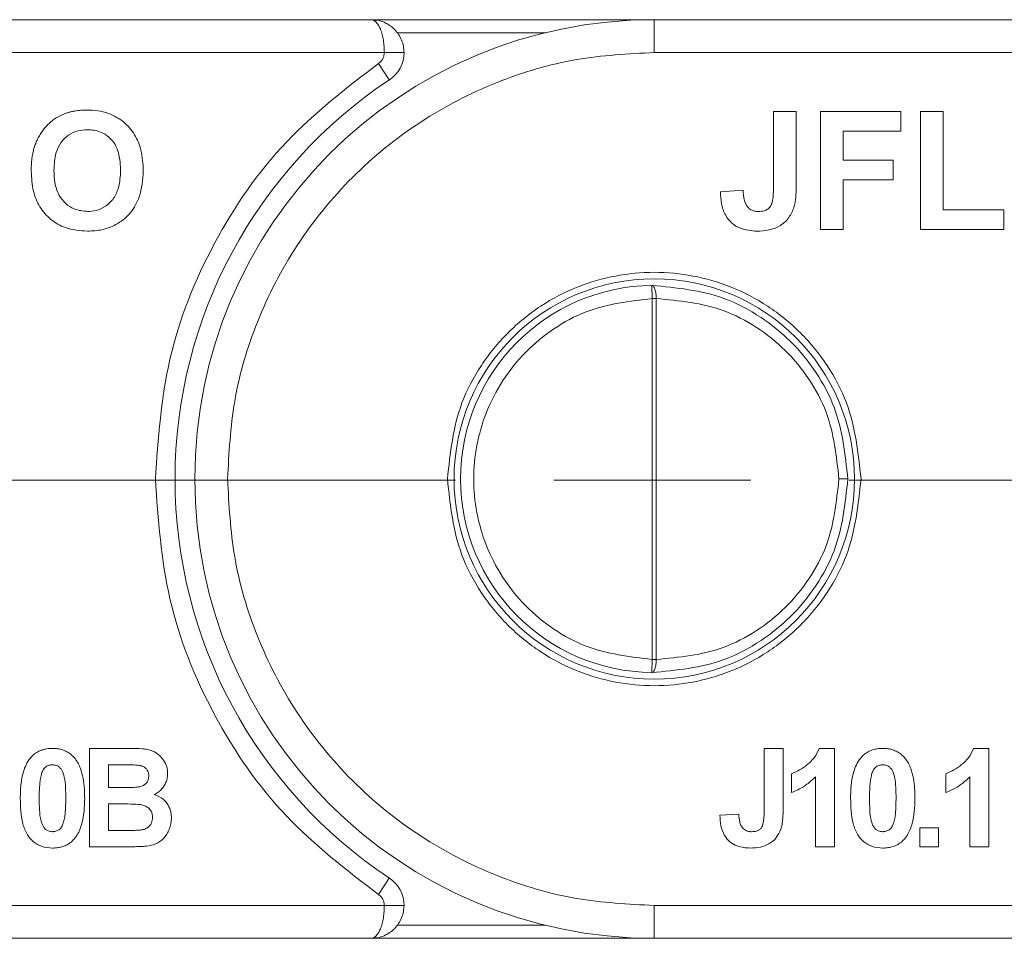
# Model space of a CAD drawing. Header units: millimetres. Extents: x 2698 to 3057, y -367 to -114.
# Tile 12 of 63: x 2827 to 2842, y -216 to -202. Entities that reach past the tile are written whole.
import ezdxf

# ---------------------------------------------------------------- set-up
doc = ezdxf.new("R2010")
doc.units = ezdxf.units.MM
doc.linetypes.add('ACAD_ISO08W100', pattern=[36, 24, -3, 6, -3])
doc.linetypes.add('CENTER', pattern=[0.6, 0.375, -0.075, 0.075, -0.075])
doc.layers.add('中心线', color=1, linetype='CENTER', lineweight=25)

msp = doc.modelspace()

# ---------------------------------------------------------------- linework, layer by layer
at = {"color": 7, "linetype": 'Continuous', "lineweight": 15}
for p, q in [((2832.322, -202.321), (2821.634, -202.321)), ((2836.634, -202.321), (2832.322, -202.321)), ((2836.634, -202.821), (2836.634, -202.321)), ((2847.322, -202.321), (2836.634, -202.321)), ((2832.722, -202.521), (2834.972, -202.521)), ((2821.634, -202.821), (2832.522, -202.821)), ((2832.522, -202.821), (2832.822, -202.821)), ((2836.634, -202.821), (2847.522, -202.821)), ((2832.598, -203.238), (2832.433, -202.988)), ((2838.45, -204.886), (2838.45, -203.721)), ((2838.45, -203.721), (2838.796, -203.721)), ((2838.796, -203.721), (2838.796, -204.856)), ((2839.166, -203.721), (2840.389, -203.721)), ((2839.166, -205.521), (2839.166, -203.721)), ((2840.389, -203.721), (2840.389, -204.021)), ((2840.689, -203.721), (2841.035, -203.721)), ((2840.689, -205.521), (2840.689, -203.721)), ((2841.035, -203.721), (2841.035, -205.221)), ((2840.389, -204.021), (2839.512, -204.021)), ((2839.512, -204.021), (2839.512, -204.46)), ((2839.512, -204.46), (2840.273, -204.46)), ((2840.273, -204.46), (2840.273, -204.76)), ((2839.512, -204.76), (2839.512, -205.521)), ((2840.273, -204.76), (2839.512, -204.76)), ((2837.643, -204.944), (2837.989, -204.921)), ((2841.035, -205.221), (2841.958, -205.221)), ((2841.958, -205.221), (2841.958, -205.521)), ((2839.512, -205.521), (2839.166, -205.521)), ((2841.958, -205.521), (2840.689, -205.521)), ((2836.601, -206.571), (2836.598, -206.371)), ((2836.601, -212.071), (2836.601, -206.571)), ((2836.601, -206.571), (2836.665, -206.571)), ((2836.665, -212.071), (2836.665, -206.571)), ((2839.448, -209.321), (2839.584, -209.321)), ((2836.598, -212.271), (2836.601, -212.071)), ((2836.665, -212.071), (2836.601, -212.071)), ((2828.029, -213.427), (2828.633, -213.427)), ((2828.029, -214.927), (2828.029, -213.427)), ((2838.308, -214.398), (2838.308, -213.427)), ((2838.308, -213.427), (2838.596, -213.427)), ((2838.596, -213.427), (2838.596, -214.373)), ((2839.38, -213.427), (2839.149, -213.427)), ((2839.38, -213.427), (2839.38, -214.927)), ((2841.731, -213.427), (2841.5, -213.427)), ((2841.731, -213.427), (2841.731, -214.927)), ((2828.318, -213.677), (2828.501, -213.677)), ((2828.318, -214.023), (2828.318, -213.677)), ((2838.726, -214.1), (2838.726, -213.812)), ((2839.092, -214.927), (2839.092, -213.859)), ((2841.077, -214.1), (2841.077, -213.812)), ((2841.443, -214.927), (2841.443, -213.859)), ((2828.526, -214.023), (2828.318, -214.023)), ((2828.318, -214.273), (2828.574, -214.273)), ((2828.318, -214.677), (2828.318, -214.273)), ((2837.635, -214.446), (2837.923, -214.427)), ((2840.678, -214.927), (2840.678, -214.639)), ((2840.678, -214.639), (2840.967, -214.639)), ((2840.967, -214.639), (2840.967, -214.927)), ((2828.612, -214.677), (2828.318, -214.677)), ((2828.029, -214.927), (2828.537, -214.927)), ((2839.38, -214.927), (2839.092, -214.927)), ((2840.967, -214.927), (2840.678, -214.927)), ((2841.731, -214.927), (2841.443, -214.927)), ((2832.598, -215.404), (2832.433, -215.654)), ((2832.522, -215.821), (2821.634, -215.821)), ((2832.822, -215.821), (2832.522, -215.821)), ((2847.522, -215.821), (2836.634, -215.821)), ((2836.634, -216.321), (2836.634, -215.821)), ((2834.972, -216.121), (2832.722, -216.121)), ((2821.634, -216.321), (2832.322, -216.321)), ((2832.322, -216.321), (2836.634, -216.321)), ((2836.634, -216.321), (2847.322, -216.321))]:
    msp.add_line(p, q, dxfattribs=at)
msp.add_circle((2836.634, -209.321), 3.05, dxfattribs=at)
for centre, radius, start, end in [((2836.634, -209.321), 7, 90, 270), ((2832.322, -202.821), 0.5, 303.5573, 360), ((2836.634, -209.321), 7.3, 123.5573, 236.4427), ((2836.634, -209.321), 2.95, 90.6871, 269.3129), ((2832.322, -215.821), 0.5, 0, 56.4427)]:
    msp.add_arc(centre, radius, start, end, dxfattribs=at)
for points, knots in [([(2832.522, -202.821), (2832.521, -202.79), (2832.52, -202.726), (2832.508, -202.632), (2832.49, -202.543), (2832.459, -202.448), (2832.416, -202.375), (2832.368, -202.329), (2832.338, -202.324), (2832.322, -202.321)], [0, 0, 0, 0, 0.11557, 0.23511, 0.359234, 0.48849, 0.700997, 0.839753, 1, 1, 1, 1]), ([(2832.322, -202.321), (2832.362, -202.324), (2832.438, -202.329), (2832.561, -202.375), (2832.664, -202.448), (2832.742, -202.543), (2832.788, -202.632), (2832.817, -202.726), (2832.82, -202.79), (2832.822, -202.821)], [0, 0, 0, 0, 0.160221, 0.298967, 0.511509, 0.64075, 0.764869, 0.884415, 1, 1, 1, 1]), ([(2830.134, -209.321), (2830.155, -208.925), (2830.198, -208.108), (2830.56, -206.897), (2831.159, -205.732), (2832.005, -204.692), (2833.044, -203.847), (2834.209, -203.247), (2835.42, -202.886), (2836.237, -202.842), (2836.634, -202.821)], [0, 0, 0, 0, 0.116516, 0.240011, 0.368641, 0.5, 0.631359, 0.759989, 0.883484, 1, 1, 1, 1]), ([(2832.522, -202.821), (2832.521, -202.837), (2832.519, -202.87), (2832.5, -202.916), (2832.472, -202.958), (2832.446, -202.978), (2832.433, -202.988)], [0, 0, 0, 0, 0.249227, 0.499953, 0.749235, 1, 1, 1, 1]), ([(2832.433, -202.988), (2831.944, -203.363), (2830.952, -204.126), (2829.876, -205.694), (2829.164, -207.458), (2829.077, -208.706), (2829.034, -209.321)], [0, 0, 0, 0, 0.246171, 0.5, 0.753829, 1, 1, 1, 1]), ([(2827.615, -203.769), (2827.63, -203.762), (2827.661, -203.75), (2827.709, -203.735), (2827.757, -203.722), (2827.821, -203.71), (2827.9, -203.7), (2827.962, -203.699), (2827.994, -203.698)], [0, 0, 0, 0, 0.128731, 0.257866, 0.386626, 0.515715, 0.756976, 1, 1, 1, 1]), ([(2827.994, -203.698), (2828.049, -203.7), (2828.16, -203.704), (2828.353, -203.753), (2828.556, -203.866), (2828.729, -204.066), (2828.834, -204.327), (2828.845, -204.518), (2828.85, -204.624)], [0, 0, 0, 0, 0.1156857, 0.2341154, 0.4161499, 0.5982277, 0.7791568, 1, 1, 1, 1]), ([(2827.223, -204.174), (2827.234, -204.151), (2827.256, -204.105), (2827.296, -204.04), (2827.341, -203.98), (2827.404, -203.91), (2827.491, -203.831), (2827.573, -203.79), (2827.615, -203.769)], [0, 0, 0, 0, 0.133073, 0.266997, 0.39515, 0.524204, 0.757496, 1, 1, 1, 1]), ([(2827.489, -204.62), (2827.493, -204.528), (2827.501, -204.379), (2827.586, -204.191), (2827.704, -204.074), (2827.849, -204.007), (2827.949, -204.001), (2827.998, -203.998)], [0, 0, 0, 0, 0.303112, 0.485747, 0.669483, 0.839714, 1, 1, 1, 1]), ([(2827.998, -203.998), (2828.032, -204), (2828.099, -204.003), (2828.214, -204.034), (2828.33, -204.105), (2828.415, -204.207), (2828.461, -204.311), (2828.497, -204.441), (2828.501, -204.544), (2828.504, -204.615)], [0, 0, 0, 0, 0.11085, 0.2248, 0.390073, 0.555025, 0.658681, 0.765256, 1, 1, 1, 1]), ([(2827.143, -204.632), (2827.143, -204.599), (2827.144, -204.532), (2827.152, -204.443), (2827.165, -204.367), (2827.179, -204.301), (2827.198, -204.237), (2827.215, -204.195), (2827.223, -204.174)], [0, 0, 0, 0, 0.213852, 0.428483, 0.569883, 0.711695, 0.855402, 1, 1, 1, 1]), ([(2827.999, -205.544), (2827.885, -205.535), (2827.685, -205.52), (2827.433, -205.375), (2827.263, -205.179), (2827.158, -204.922), (2827.148, -204.734), (2827.143, -204.632)], [0, 0, 0, 0, 0.2401704, 0.4212171, 0.6022485, 0.7836085, 1, 1, 1, 1]), ([(2827.998, -205.244), (2827.93, -205.237), (2827.809, -205.225), (2827.662, -205.127), (2827.553, -204.99), (2827.496, -204.812), (2827.491, -204.682), (2827.489, -204.62)], [0, 0, 0, 0, 0.223725, 0.396484, 0.568818, 0.795185, 1, 1, 1, 1]), ([(2828.504, -204.615), (2828.5, -204.706), (2828.492, -204.856), (2828.406, -205.048), (2828.284, -205.169), (2828.14, -205.236), (2828.042, -205.242), (2827.998, -205.244)], [0, 0, 0, 0, 0.299277, 0.48955, 0.681144, 0.854685, 1, 1, 1, 1]), ([(2828.85, -204.624), (2828.841, -204.76), (2828.825, -204.984), (2828.671, -205.263), (2828.471, -205.439), (2828.235, -205.532), (2828.074, -205.54), (2827.999, -205.544)], [0, 0, 0, 0, 0.285867, 0.472386, 0.659209, 0.841724, 1, 1, 1, 1]), ([(2838.221, -205.244), (2838.252, -205.243), (2838.301, -205.24), (2838.365, -205.211), (2838.408, -205.168), (2838.448, -205.058), (2838.449, -204.961), (2838.45, -204.886)], [0, 0, 0, 0, 0.18477, 0.299721, 0.415218, 0.548197, 1, 1, 1, 1]), ([(2838.796, -204.856), (2838.796, -204.889), (2838.795, -204.939), (2838.792, -205.006), (2838.786, -205.063), (2838.777, -205.128), (2838.764, -205.175), (2838.757, -205.198)], [0, 0, 0, 0, 0.2893179, 0.4339745, 0.5788177, 0.7885957, 1, 1, 1, 1]), ([(2838.199, -205.544), (2838.112, -205.538), (2837.974, -205.527), (2837.811, -205.427), (2837.707, -205.296), (2837.651, -205.127), (2837.645, -205.004), (2837.643, -204.944)], [0, 0, 0, 0, 0.2756226, 0.4386582, 0.6018594, 0.8082554, 1, 1, 1, 1]), ([(2837.989, -204.921), (2837.989, -204.935), (2837.991, -204.963), (2837.995, -205.002), (2838, -205.04), (2838.008, -205.076), (2838.018, -205.112), (2838.03, -205.134), (2838.036, -205.145)], [0, 0, 0, 0, 0.180506, 0.361241, 0.518043, 0.675328, 0.83608, 1, 1, 1, 1]), ([(2838.036, -205.145), (2838.043, -205.156), (2838.059, -205.179), (2838.09, -205.207), (2838.125, -205.227), (2838.16, -205.238), (2838.192, -205.244), (2838.211, -205.244), (2838.221, -205.244)], [0, 0, 0, 0, 0.186791, 0.379199, 0.55517, 0.738578, 0.868367, 1, 1, 1, 1]), ([(2838.757, -205.198), (2838.732, -205.252), (2838.683, -205.361), (2838.544, -205.474), (2838.377, -205.536), (2838.26, -205.541), (2838.199, -205.544)], [0, 0, 0, 0, 0.252615, 0.502607, 0.739519, 1, 1, 1, 1]), ([(2839.784, -209.321), (2839.741, -208.925), (2839.676, -208.313), (2839.284, -207.579), (2838.877, -207.079), (2838.375, -206.669), (2837.641, -206.289), (2836.634, -206.095), (2835.626, -206.289), (2834.892, -206.669), (2834.391, -207.078), (2833.983, -207.579), (2833.591, -208.313), (2833.526, -208.925), (2833.484, -209.321)], [0, 0, 0, 0, 0.119721, 0.184834, 0.25, 0.315112, 0.380279, 0.5, 0.619721, 0.684834, 0.75, 0.815112, 0.880279, 1, 1, 1, 1]), ([(2836.598, -206.371), (2836.604, -206.372), (2836.613, -206.375), (2836.629, -206.393), (2836.643, -206.423), (2836.653, -206.461), (2836.662, -206.507), (2836.664, -206.546), (2836.665, -206.571)], [0, 0, 0, 0, 0.159136, 0.295678, 0.500172, 0.632027, 0.75895, 1, 1, 1, 1]), ([(2836.598, -206.371), (2836.972, -206.407), (2837.557, -206.462), (2838.252, -206.832), (2838.731, -207.216), (2839.109, -207.681), (2839.481, -208.371), (2839.543, -208.947), (2839.584, -209.321)], [0, 0, 0, 0, 0.244558, 0.383693, 0.507736, 0.640415, 0.766061, 1, 1, 1, 1]), ([(2836.601, -212.071), (2836.258, -212.03), (2835.728, -211.968), (2835.095, -211.623), (2834.664, -211.267), (2834.312, -210.832), (2833.985, -210.194), (2833.818, -209.321), (2833.985, -208.448), (2834.312, -207.811), (2834.664, -207.375), (2835.095, -207.019), (2835.728, -206.674), (2836.258, -206.612), (2836.601, -206.571)], [0, 0, 0, 0, 0.1198042, 0.1849336, 0.25, 0.3151294, 0.3801958, 0.5, 0.6198042, 0.6849336, 0.75, 0.8151294, 0.8801958, 1, 1, 1, 1]), ([(2836.665, -206.571), (2837.013, -206.604), (2837.548, -206.655), (2838.198, -206.994), (2838.642, -207.349), (2839.003, -207.788), (2839.351, -208.431), (2839.41, -208.972), (2839.448, -209.321)], [0, 0, 0, 0, 0.24529, 0.377665, 0.50884, 0.638465, 0.766844, 1, 1, 1, 1]), ([(2829.034, -209.321), (2829.077, -209.936), (2829.164, -211.184), (2829.876, -212.948), (2830.952, -214.516), (2831.944, -215.279), (2832.433, -215.654)], [0, 0, 0, 0, 0.246171, 0.5, 0.753829, 1, 1, 1, 1]), ([(2836.634, -215.821), (2836.237, -215.8), (2835.42, -215.757), (2834.209, -215.395), (2833.044, -214.795), (2832.005, -213.95), (2831.159, -212.911), (2830.56, -211.746), (2830.198, -210.534), (2830.155, -209.718), (2830.134, -209.321)], [0, 0, 0, 0, 0.116516, 0.240011, 0.368641, 0.5, 0.631359, 0.759989, 0.883484, 1, 1, 1, 1]), ([(2833.484, -209.321), (2833.526, -209.717), (2833.591, -210.329), (2833.983, -211.063), (2834.39, -211.564), (2834.892, -211.973), (2835.626, -212.353), (2836.634, -212.548), (2837.641, -212.353), (2838.375, -211.973), (2838.877, -211.564), (2839.284, -211.063), (2839.676, -210.329), (2839.741, -209.717), (2839.784, -209.321)], [0, 0, 0, 0, 0.119721, 0.184834, 0.25, 0.315112, 0.380279, 0.5, 0.619721, 0.684834, 0.75, 0.815112, 0.880279, 1, 1, 1, 1]), ([(2839.584, -209.321), (2839.543, -209.696), (2839.481, -210.271), (2839.109, -210.961), (2838.731, -211.426), (2838.252, -211.81), (2837.557, -212.18), (2836.972, -212.236), (2836.598, -212.271)], [0, 0, 0, 0, 0.233939, 0.359576, 0.492264, 0.616298, 0.755442, 1, 1, 1, 1]), ([(2839.448, -209.321), (2839.41, -209.67), (2839.351, -210.211), (2839.003, -210.854), (2838.642, -211.293), (2838.198, -211.648), (2837.549, -211.987), (2837.013, -212.038), (2836.665, -212.071)], [0, 0, 0, 0, 0.233156, 0.361419, 0.49116, 0.622216, 0.75471, 1, 1, 1, 1]), ([(2836.665, -212.071), (2836.664, -212.096), (2836.662, -212.135), (2836.653, -212.182), (2836.643, -212.22), (2836.629, -212.249), (2836.613, -212.268), (2836.604, -212.27), (2836.598, -212.271)], [0, 0, 0, 0, 0.24107, 0.367988, 0.499828, 0.704353, 0.840888, 1, 1, 1, 1]), ([(2827.125, -213.58), (2827.142, -213.56), (2827.177, -213.521), (2827.24, -213.478), (2827.309, -213.449), (2827.37, -213.434), (2827.423, -213.428), (2827.452, -213.428), (2827.467, -213.427)], [0, 0, 0, 0, 0.198788, 0.404189, 0.586557, 0.774505, 0.886891, 1, 1, 1, 1]), ([(2827.467, -213.427), (2827.483, -213.428), (2827.517, -213.428), (2827.574, -213.436), (2827.637, -213.453), (2827.702, -213.484), (2827.761, -213.527), (2827.793, -213.563), (2827.81, -213.581)], [0, 0, 0, 0, 0.128333, 0.257433, 0.440518, 0.629161, 0.811609, 1, 1, 1, 1]), ([(2828.633, -213.427), (2828.7, -213.428), (2828.793, -213.429), (2828.913, -213.442), (2829.006, -213.469), (2829.101, -213.528), (2829.178, -213.623), (2829.217, -213.72), (2829.22, -213.781), (2829.221, -213.805)], [0, 0, 0, 0, 0.25234, 0.353042, 0.455868, 0.613158, 0.77046, 0.909852, 1, 1, 1, 1]), ([(2838.726, -213.812), (2838.768, -213.794), (2838.853, -213.758), (2838.968, -213.674), (2839.082, -213.571), (2839.126, -213.476), (2839.149, -213.427)], [0, 0, 0, 0, 0.231991, 0.470608, 0.725524, 1, 1, 1, 1]), ([(2839.774, -213.58), (2839.791, -213.56), (2839.826, -213.521), (2839.889, -213.478), (2839.958, -213.449), (2840.019, -213.434), (2840.072, -213.428), (2840.101, -213.428), (2840.116, -213.427)], [0, 0, 0, 0, 0.198788, 0.404189, 0.586557, 0.774505, 0.886891, 1, 1, 1, 1]), ([(2840.116, -213.427), (2840.132, -213.428), (2840.166, -213.428), (2840.223, -213.436), (2840.286, -213.453), (2840.351, -213.484), (2840.411, -213.527), (2840.443, -213.563), (2840.459, -213.581)], [0, 0, 0, 0, 0.128333, 0.257433, 0.440518, 0.629161, 0.811609, 1, 1, 1, 1]), ([(2841.077, -213.812), (2841.119, -213.794), (2841.204, -213.758), (2841.319, -213.674), (2841.433, -213.571), (2841.477, -213.476), (2841.5, -213.427)], [0, 0, 0, 0, 0.231991, 0.470608, 0.725524, 1, 1, 1, 1]), ([(2826.976, -214.184), (2826.977, -214.151), (2826.978, -214.084), (2826.985, -213.983), (2826.999, -213.881), (2827.024, -213.777), (2827.061, -213.673), (2827.103, -213.611), (2827.125, -213.58)], [0, 0, 0, 0, 0.157873, 0.316094, 0.480864, 0.646911, 0.820617, 1, 1, 1, 1]), ([(2827.81, -213.581), (2827.826, -213.605), (2827.86, -213.652), (2827.903, -213.754), (2827.936, -213.884), (2827.951, -214.013), (2827.956, -214.114), (2827.957, -214.163), (2827.957, -214.187)], [0, 0, 0, 0, 0.135635, 0.274835, 0.519526, 0.769892, 0.884878, 1, 1, 1, 1]), ([(2839.625, -214.184), (2839.626, -214.151), (2839.627, -214.084), (2839.634, -213.983), (2839.648, -213.881), (2839.673, -213.777), (2839.71, -213.673), (2839.752, -213.611), (2839.774, -213.58)], [0, 0, 0, 0, 0.157873, 0.316094, 0.480864, 0.646911, 0.820617, 1, 1, 1, 1]), ([(2840.459, -213.581), (2840.476, -213.605), (2840.509, -213.652), (2840.552, -213.754), (2840.585, -213.884), (2840.6, -214.013), (2840.605, -214.114), (2840.606, -214.163), (2840.606, -214.187)], [0, 0, 0, 0, 0.135635, 0.274835, 0.519526, 0.769892, 0.884878, 1, 1, 1, 1]), ([(2827.297, -213.824), (2827.303, -213.805), (2827.317, -213.765), (2827.352, -213.715), (2827.403, -213.685), (2827.443, -213.678), (2827.463, -213.677), (2827.467, -213.677)], [0, 0, 0, 0, 0.2545705, 0.512358, 0.744117, 0.9599312, 1, 1, 1, 1]), ([(2827.467, -213.677), (2827.488, -213.679), (2827.526, -213.683), (2827.574, -213.711), (2827.62, -213.769), (2827.655, -213.876), (2827.667, -214.025), (2827.668, -214.133), (2827.669, -214.187)], [0, 0, 0, 0, 0.104756, 0.185457, 0.266418, 0.46589, 0.731119, 1, 1, 1, 1]), ([(2828.501, -213.677), (2828.517, -213.677), (2828.551, -213.677), (2828.613, -213.678), (2828.672, -213.678), (2828.73, -213.68), (2828.758, -213.681), (2828.773, -213.682)], [0, 0, 0, 0, 0.1836, 0.367206, 0.683485, 0.841708, 1, 1, 1, 1]), ([(2828.773, -213.682), (2828.799, -213.687), (2828.841, -213.694), (2828.891, -213.729), (2828.919, -213.769), (2828.932, -213.811), (2828.933, -213.837), (2828.933, -213.848)], [0, 0, 0, 0, 0.303614, 0.497825, 0.692545, 0.875004, 1, 1, 1, 1]), ([(2839.946, -213.824), (2839.952, -213.805), (2839.966, -213.765), (2840.001, -213.715), (2840.052, -213.685), (2840.092, -213.678), (2840.112, -213.677), (2840.116, -213.677)], [0, 0, 0, 0, 0.25457, 0.512358, 0.744117, 0.959931, 1, 1, 1, 1]), ([(2840.116, -213.677), (2840.137, -213.679), (2840.175, -213.683), (2840.223, -213.711), (2840.269, -213.769), (2840.304, -213.876), (2840.316, -214.025), (2840.317, -214.133), (2840.318, -214.187)], [0, 0, 0, 0, 0.104756, 0.185457, 0.266418, 0.46589, 0.731119, 1, 1, 1, 1]), ([(2827.265, -214.187), (2827.265, -214.154), (2827.265, -214.104), (2827.268, -214.037), (2827.272, -213.977), (2827.278, -213.905), (2827.291, -213.851), (2827.297, -213.824)], [0, 0, 0, 0, 0.273739, 0.410607, 0.547546, 0.772914, 1, 1, 1, 1]), ([(2828.933, -213.848), (2828.931, -213.872), (2828.927, -213.914), (2828.892, -213.962), (2828.85, -213.994), (2828.803, -214.011), (2828.771, -214.016), (2828.757, -214.018)], [0, 0, 0, 0, 0.268432, 0.453803, 0.638696, 0.851003, 1, 1, 1, 1]), ([(2829.221, -213.805), (2829.22, -213.828), (2829.218, -213.875), (2829.198, -213.942), (2829.165, -214.004), (2829.124, -214.057), (2829.075, -214.1), (2829.037, -214.12), (2829.018, -214.13)], [0, 0, 0, 0, 0.172399, 0.350207, 0.5159, 0.687534, 0.840974, 1, 1, 1, 1]), ([(2839.092, -213.859), (2839.05, -213.899), (2838.975, -213.97), (2838.85, -214.048), (2838.768, -214.083), (2838.726, -214.1)], [0, 0, 0, 0, 0.394361, 0.694301, 1, 1, 1, 1]), ([(2839.914, -214.187), (2839.914, -214.154), (2839.914, -214.104), (2839.917, -214.037), (2839.921, -213.977), (2839.927, -213.905), (2839.94, -213.851), (2839.946, -213.824)], [0, 0, 0, 0, 0.273739, 0.410607, 0.547546, 0.772914, 1, 1, 1, 1]), ([(2841.443, -213.859), (2841.4, -213.899), (2841.326, -213.97), (2841.201, -214.048), (2841.119, -214.083), (2841.077, -214.1)], [0, 0, 0, 0, 0.394361, 0.694301, 1, 1, 1, 1]), ([(2828.757, -214.018), (2828.741, -214.019), (2828.707, -214.021), (2828.652, -214.023), (2828.592, -214.023), (2828.548, -214.023), (2828.526, -214.023)], [0, 0, 0, 0, 0.2164547, 0.4332331, 0.716605, 1, 1, 1, 1]), ([(2827.467, -214.946), (2827.41, -214.942), (2827.307, -214.933), (2827.175, -214.855), (2827.07, -214.738), (2827.009, -214.572), (2826.98, -214.382), (2826.978, -214.251), (2826.976, -214.184)], [0, 0, 0, 0, 0.163542, 0.300556, 0.437178, 0.616694, 0.806563, 1, 1, 1, 1]), ([(2827.467, -214.696), (2827.445, -214.694), (2827.407, -214.69), (2827.358, -214.663), (2827.318, -214.61), (2827.28, -214.509), (2827.267, -214.361), (2827.265, -214.246), (2827.265, -214.187)], [0, 0, 0, 0, 0.1078728, 0.1876251, 0.2678514, 0.4299906, 0.7122047, 1, 1, 1, 1]), ([(2827.669, -214.187), (2827.668, -214.221), (2827.668, -214.271), (2827.665, -214.337), (2827.661, -214.398), (2827.655, -214.469), (2827.643, -214.522), (2827.636, -214.549)], [0, 0, 0, 0, 0.274633, 0.411949, 0.549338, 0.773806, 1, 1, 1, 1]), ([(2827.957, -214.187), (2827.955, -214.254), (2827.952, -214.383), (2827.92, -214.572), (2827.869, -214.711), (2827.82, -214.778), (2827.809, -214.794)], [0, 0, 0, 0, 0.315332, 0.60954, 0.905311, 1, 1, 1, 1]), ([(2829.018, -214.13), (2829.066, -214.15), (2829.15, -214.186), (2829.233, -214.288), (2829.273, -214.391), (2829.277, -214.461), (2829.279, -214.492)], [0, 0, 0, 0, 0.318996, 0.561475, 0.803648, 1, 1, 1, 1]), ([(2840.116, -214.946), (2840.059, -214.942), (2839.956, -214.933), (2839.824, -214.855), (2839.719, -214.738), (2839.635, -214.509), (2839.629, -214.316), (2839.625, -214.184)], [0, 0, 0, 0, 0.163658, 0.30077, 0.437488, 0.617131, 1, 1, 1, 1]), ([(2840.116, -214.696), (2840.094, -214.694), (2840.056, -214.69), (2840.007, -214.663), (2839.967, -214.61), (2839.929, -214.509), (2839.916, -214.361), (2839.915, -214.246), (2839.914, -214.187)], [0, 0, 0, 0, 0.107873, 0.187625, 0.267851, 0.429991, 0.712205, 1, 1, 1, 1]), ([(2840.318, -214.187), (2840.317, -214.221), (2840.317, -214.271), (2840.314, -214.337), (2840.31, -214.398), (2840.304, -214.469), (2840.292, -214.522), (2840.285, -214.549)], [0, 0, 0, 0, 0.274633, 0.411949, 0.549338, 0.773806, 1, 1, 1, 1]), ([(2840.606, -214.187), (2840.604, -214.254), (2840.601, -214.383), (2840.569, -214.572), (2840.518, -214.711), (2840.469, -214.778), (2840.458, -214.794)], [0, 0, 0, 0, 0.315332, 0.60954, 0.905311, 1, 1, 1, 1]), ([(2828.574, -214.273), (2828.631, -214.274), (2828.725, -214.275), (2828.842, -214.285), (2828.917, -214.321), (2828.962, -214.366), (2828.987, -214.422), (2828.99, -214.461), (2828.991, -214.479)], [0, 0, 0, 0, 0.320671, 0.537349, 0.660051, 0.783678, 0.893223, 1, 1, 1, 1]), ([(2828.991, -214.479), (2828.988, -214.507), (2828.985, -214.553), (2828.949, -214.609), (2828.903, -214.645), (2828.861, -214.662), (2828.836, -214.667), (2828.83, -214.668)], [0, 0, 0, 0, 0.301028, 0.508382, 0.71537, 0.936658, 1, 1, 1, 1]), ([(2829.279, -214.492), (2829.272, -214.549), (2829.259, -214.662), (2829.169, -214.801), (2829.043, -214.892), (2828.948, -214.909), (2828.9, -214.917)], [0, 0, 0, 0, 0.273543, 0.538525, 0.771893, 1, 1, 1, 1]), ([(2838.098, -214.946), (2838.03, -214.942), (2837.919, -214.934), (2837.783, -214.856), (2837.693, -214.748), (2837.643, -214.606), (2837.637, -214.5), (2837.635, -214.446)], [0, 0, 0, 0, 0.260797, 0.4258674, 0.5912896, 0.7928048, 1, 1, 1, 1]), ([(2837.923, -214.427), (2837.924, -214.439), (2837.925, -214.462), (2837.928, -214.495), (2837.933, -214.526), (2837.939, -214.556), (2837.948, -214.586), (2837.958, -214.604), (2837.962, -214.614)], [0, 0, 0, 0, 0.180506, 0.361241, 0.518043, 0.675328, 0.83608, 1, 1, 1, 1]), ([(2838.117, -214.696), (2838.142, -214.695), (2838.184, -214.693), (2838.237, -214.669), (2838.273, -214.633), (2838.306, -214.541), (2838.307, -214.46), (2838.308, -214.398)], [0, 0, 0, 0, 0.18477, 0.299721, 0.415218, 0.548197, 1, 1, 1, 1]), ([(2838.596, -214.373), (2838.596, -214.389), (2838.596, -214.423), (2838.594, -214.472), (2838.591, -214.519), (2838.585, -214.566), (2838.577, -214.612), (2838.568, -214.643), (2838.564, -214.658)], [0, 0, 0, 0, 0.17356, 0.347204, 0.509111, 0.671402, 0.835171, 1, 1, 1, 1]), ([(2827.636, -214.549), (2827.63, -214.569), (2827.617, -214.608), (2827.581, -214.659), (2827.53, -214.688), (2827.491, -214.695), (2827.47, -214.696), (2827.467, -214.696)], [0, 0, 0, 0, 0.254136, 0.511473, 0.743296, 0.955163, 1, 1, 1, 1]), ([(2837.962, -214.614), (2837.969, -214.623), (2837.982, -214.642), (2838.008, -214.665), (2838.037, -214.682), (2838.066, -214.691), (2838.093, -214.696), (2838.109, -214.696), (2838.117, -214.696)], [0, 0, 0, 0, 0.186791, 0.379199, 0.55517, 0.738578, 0.868367, 1, 1, 1, 1]), ([(2840.285, -214.549), (2840.279, -214.569), (2840.266, -214.608), (2840.23, -214.659), (2840.18, -214.688), (2840.14, -214.695), (2840.119, -214.696), (2840.116, -214.696)], [0, 0, 0, 0, 0.2541356, 0.511473, 0.7432956, 0.9551627, 1, 1, 1, 1]), ([(2827.809, -214.794), (2827.791, -214.813), (2827.757, -214.852), (2827.693, -214.895), (2827.624, -214.925), (2827.563, -214.939), (2827.51, -214.945), (2827.481, -214.946), (2827.467, -214.946)], [0, 0, 0, 0, 0.198198, 0.402912, 0.587132, 0.777233, 0.888271, 1, 1, 1, 1]), ([(2828.83, -214.668), (2828.812, -214.67), (2828.776, -214.675), (2828.722, -214.676), (2828.667, -214.677), (2828.63, -214.677), (2828.612, -214.677)], [0, 0, 0, 0, 0.248437, 0.498224, 0.749082, 1, 1, 1, 1]), ([(2838.564, -214.658), (2838.543, -214.703), (2838.502, -214.793), (2838.387, -214.887), (2838.248, -214.94), (2838.15, -214.944), (2838.098, -214.946)], [0, 0, 0, 0, 0.250131, 0.500424, 0.737579, 1, 1, 1, 1]), ([(2840.458, -214.794), (2840.441, -214.813), (2840.406, -214.852), (2840.342, -214.895), (2840.273, -214.925), (2840.212, -214.939), (2840.159, -214.945), (2840.13, -214.946), (2840.116, -214.946)], [0, 0, 0, 0, 0.198198, 0.402912, 0.587132, 0.777233, 0.888271, 1, 1, 1, 1]), ([(2828.9, -214.917), (2828.884, -214.918), (2828.851, -214.921), (2828.784, -214.923), (2828.707, -214.925), (2828.619, -214.927), (2828.564, -214.927), (2828.537, -214.927)], [0, 0, 0, 0, 0.137451, 0.275017, 0.549913, 0.774954, 1, 1, 1, 1]), ([(2832.433, -215.654), (2832.446, -215.664), (2832.472, -215.684), (2832.5, -215.726), (2832.519, -215.772), (2832.521, -215.805), (2832.522, -215.821)], [0, 0, 0, 0, 0.2492266, 0.4999529, 0.7492347, 1, 1, 1, 1]), ([(2832.322, -216.321), (2832.338, -216.318), (2832.368, -216.313), (2832.416, -216.267), (2832.459, -216.194), (2832.49, -216.099), (2832.508, -216.01), (2832.52, -215.916), (2832.521, -215.853), (2832.522, -215.821)], [0, 0, 0, 0, 0.160221, 0.298967, 0.511509, 0.64075, 0.764869, 0.884415, 1, 1, 1, 1]), ([(2832.822, -215.821), (2832.82, -215.853), (2832.817, -215.916), (2832.788, -216.01), (2832.742, -216.099), (2832.664, -216.194), (2832.561, -216.267), (2832.438, -216.313), (2832.362, -216.318), (2832.322, -216.321)], [0, 0, 0, 0, 0.11557, 0.23511, 0.359234, 0.48849, 0.700997, 0.839753, 1, 1, 1, 1])]:
    msp.add_open_spline(points, degree=3, knots=knots, dxfattribs=at)
at = {"layer": '中心线', "linetype": 'ACAD_ISO08W100', "lineweight": 13, "ltscale": 0.5}
msp.add_line((2821.605, -209.338), (2908.223, -209.338), dxfattribs=at)

doc.saveas('drawing.dxf')
